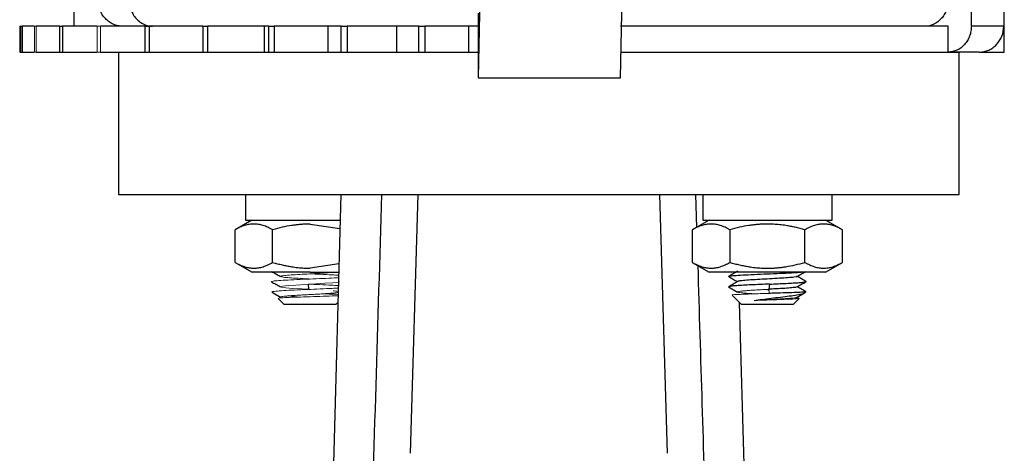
# Model space of a CAD drawing. Header units: millimetres. Extents: x 277 to 1167, y -325 to 554.
# Tile 7 of 13: x 577 to 653, y 193 to 227. Entities that reach past the tile are written whole.
import ezdxf

# ---------------------------------------------------------------- set-up
doc = ezdxf.new("R2010")
doc.units = ezdxf.units.MM

msp = doc.modelspace()

# ---------------------------------------------------------------- linework, layer by layer
at = {"color": 7, "linetype": 'Continuous', "lineweight": 25}
for p, q in [((613.235, 247.249), (612.689, 222.226)), ((623.687, 222.226), (624.111, 241.65)), ((581.417, 230.226), (581.417, 226.226)), ((650.827, 226.226), (650.827, 230.226)), ((653.336, 230.226), (653.336, 226.226)), ((612.685, 227.226), (612.685, 222.226)), ((577.241, 226.226), (577.241, 224.226)), ((577.241, 226.226), (577.293, 226.226)), ((577.293, 226.226), (577.293, 224.226)), ((577.293, 226.226), (577.443, 226.226)), ((578.324, 226.226), (577.443, 226.226)), ((577.443, 226.226), (577.443, 224.226)), ((580.31, 226.226), (578.517, 226.226)), ((580.31, 226.226), (580.31, 224.226)), ((580.31, 226.226), (580.548, 226.226)), ((583.201, 226.226), (580.548, 226.226)), ((580.548, 226.226), (580.548, 224.226)), ((586.927, 226.226), (583.486, 226.226)), ((586.927, 226.226), (586.927, 224.226)), ((586.927, 226.226), (587.258, 226.226)), ((591.394, 226.226), (587.258, 226.226)), ((587.258, 226.226), (587.258, 224.226)), ((591.394, 226.226), (591.394, 224.226)), ((591.394, 226.226), (591.772, 226.226)), ((596.149, 226.226), (591.772, 226.226)), ((591.772, 226.226), (591.772, 224.226)), ((596.495, 226.226), (596.149, 226.226)), ((596.149, 226.226), (596.149, 224.226)), ((596.495, 226.226), (596.916, 226.226)), ((596.495, 224.226), (596.495, 226.226)), ((601.056, 226.226), (596.916, 226.226)), ((596.916, 226.226), (596.916, 224.226)), ((602.109, 226.226), (601.056, 226.226)), ((601.056, 226.226), (601.056, 224.226)), ((602.109, 226.226), (602.564, 226.226)), ((602.109, 224.226), (602.109, 226.226)), ((606.365, 226.226), (602.564, 226.226)), ((602.564, 226.226), (602.564, 224.226)), ((608.099, 226.226), (606.365, 226.226)), ((606.365, 226.226), (606.365, 224.226)), ((608.099, 226.226), (608.577, 226.226)), ((608.099, 224.226), (608.099, 226.226)), ((611.945, 226.226), (608.577, 226.226)), ((608.577, 226.226), (608.577, 224.226)), ((612.685, 226.226), (611.945, 226.226)), ((611.945, 226.226), (611.945, 224.226)), ((649.029, 226.226), (623.701, 226.226)), ((649.029, 224.226), (649.029, 226.226)), ((653.336, 226.226), (650.827, 226.226)), ((653.377, 224.226), (653.377, 226.226)), ((577.241, 224.226), (577.293, 224.226)), ((577.293, 224.226), (577.443, 224.226)), ((577.443, 224.226), (578.324, 224.226)), ((578.517, 224.226), (580.31, 224.226)), ((580.31, 224.226), (580.548, 224.226)), ((580.548, 224.226), (583.201, 224.226)), ((583.486, 224.226), (586.927, 224.226)), ((584.877, 224.226), (584.877, 213.226)), ((586.927, 224.226), (587.258, 224.226)), ((587.258, 224.226), (591.394, 224.226)), ((591.394, 224.226), (591.772, 224.226)), ((591.772, 224.226), (596.149, 224.226)), ((596.149, 224.226), (596.495, 224.226)), ((596.495, 224.226), (596.916, 224.226)), ((596.916, 224.226), (601.056, 224.226)), ((601.056, 224.226), (602.109, 224.226)), ((602.109, 224.226), (602.564, 224.226)), ((602.564, 224.226), (606.365, 224.226)), ((606.365, 224.226), (608.099, 224.226)), ((608.099, 224.226), (608.577, 224.226)), ((608.577, 224.226), (611.945, 224.226)), ((611.945, 224.226), (612.685, 224.226)), ((623.73, 224.226), (649.029, 224.226)), ((649.029, 224.226), (649.877, 224.226)), ((649.877, 213.226), (649.877, 224.226)), ((651.444, 224.226), (653.377, 224.226)), ((612.685, 222.226), (612.689, 222.226)), ((612.689, 222.226), (623.687, 222.226)), ((584.877, 213.226), (617.377, 213.226)), ((594.699, 213.226), (594.699, 211.226)), ((602.072, 213.226), (599.826, 132.241)), ((607.456, 193.226), (608.05, 213.226)), ((617.377, 213.226), (649.877, 213.226)), ((626.703, 213.226), (627.297, 193.226)), ((629.504, 213.226), (629.581, 210.684)), ((630.054, 213.226), (630.054, 211.226)), ((640.054, 211.226), (640.054, 213.226)), ((595.199, 211.226), (593.895, 210.5)), ((594.699, 211.226), (602.016, 211.226)), ((599.699, 210.935), (601.999, 210.592)), ((630.554, 211.226), (629.251, 210.5)), ((630.054, 211.226), (640.054, 211.226)), ((640.858, 210.5), (639.554, 211.226)), ((593.899, 207.977), (593.899, 210.502)), ((596.799, 207.977), (596.799, 210.502)), ((629.254, 207.977), (629.254, 210.502)), ((632.154, 210.502), (632.154, 207.977)), ((637.954, 207.977), (637.954, 210.502)), ((640.854, 207.977), (640.854, 210.502)), ((593.895, 207.979), (595.205, 207.223)), ((601.923, 207.872), (599.699, 207.528)), ((629.251, 207.979), (630.56, 207.223)), ((639.549, 207.223), (640.858, 207.979)), ((637.316, 206.917), (637.323, 206.905)), ((596.726, 205.699), (596.784, 205.641)), ((596.83, 205.611), (597.403, 205.279)), ((599.543, 206.298), (599.579, 205.898)), ((632.058, 206.085), (632.758, 205.679)), ((635.055, 205.892), (635.227, 205.884)), ((635.21, 206.298), (635.174, 205.898)), ((637.351, 205.279), (637.923, 205.611)), ((637.953, 205.693), (637.943, 205.726)), ((637.969, 205.641), (638.028, 205.699)), ((597.228, 205.197), (597.699, 204.726)), ((601.699, 204.726), (601.84, 204.867)), ((633.054, 204.726), (632.33, 205.451)), ((634.927, 132.241), (632.913, 204.867)), ((637.525, 205.197), (637.054, 204.726))]:
    msp.add_line(p, q, dxfattribs=at)
at = {"color": 144, "linetype": 'Continuous', "lineweight": 18}
for p, q in [((578.324, 226.226), (578.517, 226.226)), ((578.397, 224.226), (578.397, 226.226)), ((578.517, 226.226), (578.517, 224.226)), ((583.201, 226.226), (583.486, 226.226)), ((583.224, 224.226), (583.224, 226.226)), ((583.486, 226.226), (583.486, 224.226)), ((578.324, 224.226), (578.517, 224.226)), ((583.201, 224.226), (583.486, 224.226)), ((596.81, 205.726), (596.731, 205.704)), ((635.174, 205.898), (635.203, 205.582))]:
    msp.add_line(p, q, dxfattribs=at)
at = {"color": 144, "linetype": 'Continuous', "lineweight": 18, "flags": 128}
msp.add_lwpolyline([(601.981, 206.48), (601.845, 206.444), (601.443, 206.401), (600.843, 206.358), (600.114, 206.314), (599.338, 206.271), (598.603, 206.228), (597.992, 206.185), (597.574, 206.142), (597.396, 206.099), (597.479, 206.056), (597.812, 206.013), (598.358, 205.97), (599.057, 205.927), (599.579, 205.898), (599.579, 205.898)], dxfattribs=at)
at = {"color": 7, "linetype": 'Continuous', "lineweight": 25}
for points, knots in [([(585.203, 226.226), (585.078, 226.226), (584.955, 226.239), (584.713, 226.29), (584.593, 226.328), (584.364, 226.429), (584.255, 226.49), (584.049, 226.635), (583.952, 226.719), (583.69, 226.996), (583.549, 227.219), (583.36, 227.7), (583.31, 227.962), (583.31, 228.226)], [0, 0, 0, 0, 0.125, 0.125, 0.25, 0.25, 0.375, 0.375, 0.5, 0.5, 0.75, 0.75, 1, 1, 1, 1]), ([(585.725, 228.226), (585.725, 228.094), (585.736, 227.964), (585.782, 227.709), (585.816, 227.582), (585.907, 227.339), (585.962, 227.225), (586.092, 227.007), (586.168, 226.904), (586.417, 226.628), (586.617, 226.479), (587.05, 226.279), (587.286, 226.226), (587.523, 226.226)], [0, 0, 0, 0, 0.125, 0.125, 0.25, 0.25, 0.375, 0.375, 0.5, 0.5, 0.75, 0.75, 1, 1, 1, 1]), ([(649.029, 228.226), (649.029, 228.094), (649.017, 227.964), (648.971, 227.709), (648.937, 227.582), (648.847, 227.339), (648.791, 227.225), (648.661, 227.007), (648.585, 226.904), (648.336, 226.628), (648.136, 226.479), (647.704, 226.279), (647.468, 226.226), (647.23, 226.226)], [0, 0, 0, 0, 0.125, 0.125, 0.25, 0.25, 0.375, 0.375, 0.5, 0.5, 0.75, 0.75, 1, 1, 1, 1]), ([(596.018, 226.226), (596.013, 226.226), (595.718, 226.226), (595.708, 226.226), (595.699, 226.226)], [0, 0, 0, 0, 0.016194, 1, 1, 1, 1]), ([(650.827, 226.226), (650.827, 226.094), (650.815, 225.964), (650.77, 225.709), (650.735, 225.582), (650.645, 225.339), (650.59, 225.225), (650.459, 225.007), (650.383, 224.904), (650.135, 224.628), (649.934, 224.479), (649.502, 224.279), (649.266, 224.226), (649.029, 224.226)], [0, 0, 0, 0, 0.125, 0.125, 0.25, 0.25, 0.375, 0.375, 0.5, 0.5, 0.75, 0.75, 1, 1, 1, 1]), ([(651.444, 224.226), (651.568, 224.226), (651.691, 224.239), (651.933, 224.29), (652.053, 224.328), (652.282, 224.429), (652.391, 224.49), (652.597, 224.635), (652.694, 224.719), (652.956, 224.996), (653.097, 225.219), (653.286, 225.7), (653.336, 225.962), (653.336, 226.226)], [0, 0, 0, 0, 0.125, 0.125, 0.25, 0.25, 0.375, 0.375, 0.5, 0.5, 0.75, 0.75, 1, 1, 1, 1]), ([(602.587, 125.662), (602.874, 135.146), (603.161, 144.63), (603.449, 154.114), (603.748, 163.966), (604.047, 173.818), (604.347, 183.67), (604.647, 193.522), (604.948, 203.374), (605.25, 213.226)], [0, 0, 0, 0, 0.02846466, 0.02846466, 0.02846466, 0.0580345, 0.0580345, 0.0580345, 0.08760433, 0.08760433, 0.08760433, 0.08760433]), ([(596.799, 210.502), (596.736, 210.536), (596.612, 210.603), (596.427, 210.69), (596.244, 210.765), (596.004, 210.846), (595.707, 210.916), (595.349, 210.944), (594.993, 210.916), (594.633, 210.831), (594.267, 210.696), (594.023, 210.567), (593.899, 210.502)], [0, 0, 0, 0, 0.066349, 0.131006, 0.194349, 0.256807, 0.379184, 0.499961, 0.620748, 0.743135, 0.868961, 1, 1, 1, 1]), ([(599.699, 210.935), (599.604, 210.934), (599.414, 210.932), (599.129, 210.918), (598.844, 210.896), (598.557, 210.865), (598.122, 210.805), (597.532, 210.695), (597.047, 210.567), (596.799, 210.502)], [0, 0, 0, 0, 0.097242, 0.193977, 0.290898, 0.388681, 0.487968, 0.738799, 1, 1, 1, 1]), ([(632.154, 210.502), (632.092, 210.536), (631.968, 210.603), (631.782, 210.69), (631.599, 210.765), (631.359, 210.846), (631.062, 210.916), (630.704, 210.944), (630.348, 210.916), (629.988, 210.831), (629.622, 210.696), (629.379, 210.567), (629.254, 210.502)], [0, 0, 0, 0, 0.066349, 0.131006, 0.194348, 0.256807, 0.379183, 0.499961, 0.620748, 0.743135, 0.868961, 1, 1, 1, 1]), ([(635.054, 210.935), (634.959, 210.934), (634.769, 210.932), (634.484, 210.918), (634.199, 210.896), (633.912, 210.865), (633.478, 210.805), (632.888, 210.695), (632.402, 210.567), (632.154, 210.502)], [0, 0, 0, 0, 0.0972423, 0.1939768, 0.2908984, 0.3886812, 0.487968, 0.7387994, 1, 1, 1, 1]), ([(637.954, 210.502), (637.83, 210.536), (637.583, 210.603), (637.215, 210.689), (636.851, 210.763), (636.45, 210.832), (636.011, 210.889), (635.532, 210.928), (635.214, 210.933), (635.054, 210.935)], [0, 0, 0, 0, 0.131774, 0.260211, 0.386049, 0.51013, 0.675391, 0.837632, 1, 1, 1, 1]), ([(640.854, 210.502), (640.792, 210.536), (640.668, 210.603), (640.482, 210.69), (640.299, 210.765), (640.059, 210.846), (639.761, 210.916), (639.405, 210.944), (639.047, 210.916), (638.688, 210.831), (638.322, 210.696), (638.079, 210.567), (637.954, 210.502)], [0, 0, 0, 0, 0.066349, 0.131006, 0.194349, 0.256807, 0.379185, 0.499961, 0.620749, 0.743135, 0.868961, 1, 1, 1, 1]), ([(593.899, 207.977), (593.962, 207.941), (594.086, 207.872), (594.272, 207.782), (594.455, 207.704), (594.695, 207.62), (594.993, 207.547), (595.349, 207.519), (595.706, 207.547), (596.065, 207.635), (596.431, 207.776), (596.675, 207.909), (596.799, 207.977)], [0, 0, 0, 0, 0.066532, 0.131334, 0.194788, 0.257328, 0.379522, 0.50007, 0.620608, 0.742791, 0.868725, 1, 1, 1, 1]), ([(596.799, 207.977), (596.924, 207.942), (597.172, 207.872), (597.542, 207.782), (597.907, 207.705), (598.309, 207.634), (598.747, 207.576), (599.224, 207.535), (599.541, 207.531), (599.699, 207.528)], [0, 0, 0, 0, 0.132605, 0.261773, 0.388259, 0.512926, 0.677276, 0.838591, 1, 1, 1, 1]), ([(629.254, 207.977), (629.317, 207.941), (629.441, 207.872), (629.627, 207.782), (629.81, 207.704), (630.05, 207.62), (630.349, 207.547), (630.704, 207.519), (631.062, 207.547), (631.42, 207.635), (631.787, 207.776), (632.03, 207.909), (632.154, 207.977)], [0, 0, 0, 0, 0.066532, 0.131334, 0.194788, 0.257328, 0.379522, 0.50007, 0.620608, 0.742791, 0.868725, 1, 1, 1, 1]), ([(632.154, 207.977), (632.28, 207.942), (632.527, 207.872), (632.897, 207.782), (633.263, 207.705), (633.664, 207.634), (634.103, 207.576), (634.579, 207.535), (634.896, 207.531), (635.054, 207.528)], [0, 0, 0, 0, 0.132605, 0.261773, 0.388259, 0.512926, 0.677277, 0.838592, 1, 1, 1, 1]), ([(635.054, 207.528), (635.15, 207.529), (635.341, 207.531), (635.627, 207.545), (635.912, 207.568), (636.2, 207.601), (636.635, 207.664), (637.224, 207.777), (637.707, 207.909), (637.954, 207.977)], [0, 0, 0, 0, 0.097436, 0.194368, 0.291502, 0.389525, 0.48909, 0.739265, 1, 1, 1, 1]), ([(637.954, 207.977), (638.017, 207.941), (638.141, 207.872), (638.327, 207.782), (638.51, 207.704), (638.75, 207.62), (639.047, 207.547), (639.405, 207.519), (639.761, 207.547), (640.121, 207.635), (640.486, 207.776), (640.73, 207.909), (640.854, 207.977)], [0, 0, 0, 0, 0.066532, 0.131334, 0.194787, 0.257328, 0.379521, 0.50007, 0.620607, 0.742791, 0.868725, 1, 1, 1, 1]), ([(599.699, 207.226), (599.11, 207.226), (598.521, 207.226), (597.433, 207.226), (596.934, 207.226), (596.101, 207.226), (595.767, 207.226), (595.316, 207.226), (595.199, 207.226), (595.199, 207.226)], [0, 0, 0, 0, 0.25, 0.25, 0.5, 0.5, 0.75, 0.75, 1, 1, 1, 1]), ([(596.703, 207.284), (596.821, 207.216), (597.055, 207.081), (597.29, 206.945), (597.407, 206.877)], [0, 0, 0, 0, 0.500197, 1, 1, 1, 1]), ([(599.699, 207.226), (600.306, 207.226), (601.114, 207.226), (601.748, 207.226), (601.905, 207.226)], [0, 0, 0, 0, 0.750929, 1, 1, 1, 1]), ([(629.671, 207.736), (629.889, 200.603), (630.381, 184.506), (631.213, 157.148), (631.825, 136.924), (632.166, 125.662)], [0, 0, 0, 0, 0.2607389, 0.58837, 1, 1, 1, 1]), ([(635.054, 207.226), (634.465, 207.226), (633.877, 207.226), (632.788, 207.226), (632.289, 207.226), (631.456, 207.226), (631.122, 207.226), (630.671, 207.226), (630.554, 207.226), (630.554, 207.226)], [0, 0, 0, 0, 0.25, 0.25, 0.5, 0.5, 0.75, 0.75, 1, 1, 1, 1]), ([(632.086, 206.873), (632.071, 206.879), (632.027, 206.898), (632.151, 206.931), (632.589, 206.972), (633.328, 207.015), (634.261, 207.058), (635.286, 207.101), (636.277, 207.144), (637.13, 207.186), (637.487, 207.213), (637.658, 207.226)], [0, 0, 0, 0, 0.052381, 0.158818, 0.280699, 0.402408, 0.524085, 0.645739, 0.767378, 0.889013, 1, 1, 1, 1]), ([(632.76, 207.305), (632.643, 207.237), (632.408, 207.101), (632.174, 206.965), (632.056, 206.897)], [0, 0, 0, 0, 0.499819, 1, 1, 1, 1]), ([(639.554, 207.226), (639.554, 207.226), (639.437, 207.226), (638.986, 207.226), (638.653, 207.226), (637.82, 207.226), (637.321, 207.226), (636.232, 207.226), (635.643, 207.226), (635.054, 207.226)], [0, 0, 0, 0, 0.25, 0.25, 0.5, 0.5, 0.75, 0.75, 1, 1, 1, 1]), ([(637.346, 206.877), (637.463, 206.945), (637.698, 207.081), (637.933, 207.216), (638.05, 207.284)], [0, 0, 0, 0, 0.4998031, 1, 1, 1, 1]), ([(596.702, 206.485), (596.82, 206.417), (597.054, 206.281), (597.289, 206.145), (597.406, 206.077)], [0, 0, 0, 0, 0.500196, 1, 1, 1, 1]), ([(632.761, 206.505), (632.644, 206.437), (632.409, 206.301), (632.174, 206.165), (632.057, 206.097)], [0, 0, 0, 0, 0.499804, 1, 1, 1, 1]), ([(632.058, 206.884), (632.176, 206.817), (632.402, 206.686), (632.628, 206.555), (632.737, 206.491)], [0, 0, 0, 0, 0.518381, 1, 1, 1, 1]), ([(637.336, 206.879), (637.338, 206.877), (637.351, 206.861), (637.127, 206.831), (636.672, 206.788), (636.008, 206.745), (635.243, 206.702), (634.456, 206.659), (633.734, 206.616), (633.172, 206.573), (632.831, 206.535), (632.799, 206.512), (632.786, 206.503)], [0, 0, 0, 0, 0.013645, 0.128006, 0.242329, 0.356622, 0.470894, 0.585154, 0.699409, 0.81367, 0.927945, 1, 1, 1, 1]), ([(635.21, 206.298), (635.439, 206.308), (635.662, 206.317), (636.098, 206.337), (636.31, 206.346), (636.704, 206.365), (636.891, 206.375), (637.229, 206.394), (637.378, 206.404), (637.639, 206.423), (637.749, 206.433), (637.918, 206.452), (637.98, 206.462), (638.052, 206.481), (638.063, 206.491), (638.032, 206.51), (637.991, 206.519), (637.925, 206.529)], [0, 0, 0, 0, 0.125, 0.125, 0.25, 0.25, 0.375, 0.375, 0.5, 0.5, 0.625, 0.625, 0.75, 0.75, 0.875, 0.875, 1, 1, 1, 1]), ([(637.347, 206.077), (637.464, 206.145), (637.699, 206.281), (637.934, 206.417), (638.051, 206.485)], [0, 0, 0, 0, 0.499804, 1, 1, 1, 1]), ([(638.049, 206.499), (637.931, 206.567), (637.706, 206.698), (637.48, 206.829), (637.372, 206.891)], [0, 0, 0, 0, 0.520084, 1, 1, 1, 1]), ([(596.835, 205.62), (596.817, 205.626), (596.718, 205.663), (596.769, 205.698), (596.81, 205.726)], [0, 0, 0, 0, 0.182199, 1, 1, 1, 1]), ([(635.21, 206.298), (634.969, 206.288), (634.73, 206.278), (634.258, 206.257), (634.027, 206.247), (633.594, 206.227), (633.385, 206.217), (633.01, 206.196), (632.841, 206.186), (632.544, 206.166), (632.42, 206.156), (632.223, 206.135), (632.15, 206.125), (632.062, 206.105), (632.046, 206.095), (632.072, 206.074), (632.114, 206.064), (632.184, 206.054)], [0, 0, 0, 0, 0.125, 0.125, 0.25, 0.25, 0.375, 0.375, 0.5, 0.5, 0.625, 0.625, 0.75, 0.75, 0.875, 0.875, 1, 1, 1, 1]), ([(634.038, 205.033), (634.238, 205.062), (634.645, 205.122), (635.358, 205.208), (636.087, 205.295), (636.777, 205.381), (637.371, 205.468), (637.776, 205.554), (637.977, 205.613), (637.967, 205.642), (637.966, 205.644)], [0, 0, 0, 0, 0.127988, 0.260546, 0.397677, 0.539385, 0.685676, 0.836552, 0.992016, 1, 1, 1, 1]), ([(637.319, 206.08), (637.311, 206.072), (637.289, 206.05), (636.97, 206.013), (636.423, 205.97), (635.784, 205.932), (635.35, 205.908), (635.174, 205.898)], [0, 0, 0, 0, 0.128417, 0.36502, 0.601654, 0.838339, 1, 1, 1, 1]), ([(638.023, 205.704), (638.025, 205.703), (638.063, 205.694), (637.844, 205.675), (637.33, 205.647), (636.536, 205.62), (635.782, 205.598), (635.33, 205.585), (635.203, 205.582)], [0, 0, 0, 0, 0.015796, 0.243272, 0.468772, 0.692176, 0.913486, 1, 1, 1, 1]), ([(638.049, 205.699), (637.932, 205.767), (637.706, 205.898), (637.481, 206.028), (637.372, 206.091)], [0, 0, 0, 0, 0.519154, 1, 1, 1, 1]), ([(598.7, 205.291), (598.695, 205.292), (598.442, 205.322), (598.18, 205.353), (597.984, 205.383), (597.975, 205.384)], [0, 0, 0, 0, 0.018619, 0.953641, 1, 1, 1, 1]), ([(601.699, 204.726), (601.698, 204.726), (601.697, 204.726), (601.685, 204.726), (601.665, 204.726), (601.638, 204.726), (601.603, 204.726), (601.528, 204.726), (601.383, 204.726), (601.123, 204.726), (600.805, 204.726), (600.45, 204.726), (600.076, 204.726), (599.699, 204.726), (599.322, 204.726), (598.949, 204.726), (598.593, 204.726), (598.275, 204.726), (598.015, 204.726), (597.851, 204.726), (597.757, 204.726), (597.708, 204.726), (597.702, 204.726), (597.699, 204.726)], [0, 0, 0, 0, 0.020143, 0.040132, 0.060045, 0.079962, 0.099964, 0.120131, 0.185069, 0.250093, 0.315032, 0.380056, 0.44, 0.500029, 0.559973, 0.620002, 0.68494, 0.749964, 0.814903, 0.879927, 0.92004, 0.95985, 1, 1, 1, 1]), ([(637.054, 204.726), (637.054, 204.726), (637.002, 204.726), (636.802, 204.726), (636.654, 204.726), (636.283, 204.726), (636.062, 204.726), (635.578, 204.726), (635.316, 204.726), (634.793, 204.726), (634.531, 204.726), (634.047, 204.726), (633.825, 204.726), (633.455, 204.726), (633.307, 204.726), (633.106, 204.726), (633.054, 204.726), (633.054, 204.726)], [0, 0, 0, 0, 0.125, 0.125, 0.25, 0.25, 0.375, 0.375, 0.5, 0.5, 0.625, 0.625, 0.75, 0.75, 0.875, 0.875, 1, 1, 1, 1])]:
    msp.add_open_spline(points, degree=3, knots=knots, dxfattribs=at)
msp.add_open_spline([(651.444, 224.226), (650.794, 224.226), (649.986, 224.226), (649.029, 224.226)], degree=3, dxfattribs=at)
at = {"color": 144, "linetype": 'Continuous', "lineweight": 18}
for points, knots in [([(595.199, 211.226), (595.199, 211.226), (595.316, 211.226), (595.767, 211.226), (596.101, 211.226), (596.934, 211.226), (597.433, 211.226), (598.521, 211.226), (599.11, 211.226), (599.699, 211.226)], [0, 0, 0, 0, 0.25, 0.25, 0.5, 0.5, 0.75, 0.75, 1, 1, 1, 1]), ([(599.699, 211.226), (600.304, 211.226), (601.156, 211.226), (601.823, 211.226), (602.016, 211.226)], [0, 0, 0, 0, 0.710402, 1, 1, 1, 1]), ([(630.554, 211.226), (630.554, 211.226), (630.671, 211.226), (631.122, 211.226), (631.456, 211.226), (632.289, 211.226), (632.788, 211.226), (633.877, 211.226), (634.465, 211.226), (635.054, 211.226)], [0, 0, 0, 0, 0.25, 0.25, 0.5, 0.5, 0.75, 0.75, 1, 1, 1, 1]), ([(635.054, 211.226), (635.643, 211.226), (636.232, 211.226), (637.321, 211.226), (637.82, 211.226), (638.653, 211.226), (638.986, 211.226), (639.437, 211.226), (639.554, 211.226), (639.554, 211.226)], [0, 0, 0, 0, 0.25, 0.25, 0.5, 0.5, 0.75, 0.75, 1, 1, 1, 1]), ([(601.691, 207.226), (601.673, 207.223), (601.557, 207.206), (601.12, 207.175), (600.438, 207.132), (599.652, 207.089), (598.876, 207.046), (598.192, 207.003), (597.679, 206.96), (597.394, 206.917), (597.37, 206.874), (597.61, 206.831), (598.086, 206.788), (598.744, 206.745), (599.318, 206.713), (599.637, 206.695), (599.699, 206.691)], [0, 0, 0, 0, 0.015403, 0.095802, 0.1762045, 0.2566169, 0.3370455, 0.4174961, 0.4979742, 0.578484, 0.658988, 0.739461, 0.8199079, 0.9003338, 0.9807445, 1, 1, 1, 1]), ([(601.899, 206.985), (601.739, 206.995), (601.35, 207.019), (600.558, 207.055), (599.959, 207.08), (599.698, 207.091)], [0, 0, 0, 0, 0.282229, 0.686361, 1, 1, 1, 1]), ([(596.722, 206.482), (596.713, 206.485), (596.667, 206.501), (596.803, 206.531), (597.23, 206.572), (597.972, 206.615), (598.903, 206.658), (599.931, 206.701), (600.912, 206.744), (601.601, 206.776), (601.846, 206.794), (601.893, 206.797)], [0, 0, 0, 0, 0.0289876, 0.1482954, 0.2845741, 0.4209862, 0.5574409, 0.6939339, 0.8304274, 0.9669157, 1, 1, 1, 1]), ([(601.871, 205.996), (601.72, 205.987), (601.34, 205.963), (600.487, 205.925), (599.471, 205.882), (598.471, 205.839), (597.618, 205.796), (597.06, 205.758), (596.879, 205.735), (596.81, 205.726)], [0, 0, 0, 0, 0.104923, 0.263977, 0.423381, 0.582583, 0.741515, 0.900486, 1, 1, 1, 1]), ([(601.862, 205.648), (601.82, 205.641), (601.722, 205.626), (601.457, 205.601), (601.101, 205.574), (600.678, 205.547), (600.212, 205.52), (599.723, 205.493), (599.232, 205.466), (598.763, 205.439), (598.336, 205.412), (597.97, 205.385), (597.681, 205.358), (597.484, 205.331), (597.384, 205.304), (597.394, 205.277), (597.472, 205.254), (597.582, 205.241), (597.619, 205.236)], [0, 0, 0, 0, 0.0480995, 0.1137528, 0.1793965, 0.2450481, 0.3106938, 0.3763436, 0.4419913, 0.507639, 0.5732888, 0.6389345, 0.7045861, 0.7702298, 0.8358831, 0.9015251, 0.9671797, 1, 1, 1, 1]), ([(599.543, 206.298), (599.837, 206.286), (600.469, 206.259), (601.307, 206.222), (601.708, 206.197), (601.877, 206.187)], [0, 0, 0, 0, 0.336975, 0.72253, 1, 1, 1, 1]), ([(601.469, 205.779), (601.533, 205.774), (601.703, 205.76), (601.802, 205.745), (601.864, 205.736)], [0, 0, 0, 0, 0.379433, 1, 1, 1, 1]), ([(632.33, 205.451), (632.319, 205.461), (632.384, 205.472), (632.658, 205.494), (632.867, 205.505), (633.4, 205.527), (633.722, 205.538), (634.431, 205.56), (634.817, 205.571), (635.203, 205.582)], [0, 0, 0, 0, 0.25, 0.25, 0.5, 0.5, 0.75, 0.75, 1, 1, 1, 1]), ([(635.174, 205.898), (635.011, 205.889), (634.684, 205.871), (634.208, 205.844), (633.771, 205.817), (633.392, 205.79), (633.087, 205.763), (632.87, 205.736), (632.752, 205.709), (632.736, 205.682), (632.825, 205.655), (633.013, 205.628), (633.295, 205.601), (633.645, 205.574), (633.925, 205.557), (634.061, 205.548)], [0, 0, 0, 0, 0.077246, 0.154472, 0.231721, 0.308951, 0.3862, 0.46343, 0.540678, 0.617909, 0.695157, 0.772389, 0.849635, 0.926869, 1, 1, 1, 1]), ([(601.855, 205.402), (601.77, 205.397), (601.499, 205.382), (600.722, 205.356), (599.705, 205.324), (598.691, 205.292), (597.867, 205.261), (597.31, 205.229), (597.255, 205.208), (597.228, 205.197)], [0, 0, 0, 0, 0.072893, 0.232174, 0.38955, 0.54502, 0.698585, 0.850245, 1, 1, 1, 1]), ([(600.693, 205.548), (600.859, 205.543), (601.196, 205.532), (601.591, 205.518), (601.781, 205.509), (601.858, 205.505)], [0, 0, 0, 0, 0.368836, 0.74761, 1, 1, 1, 1]), ([(637.349, 205.293), (637.351, 205.287), (637.357, 205.273), (637.251, 205.25), (637.047, 205.223), (636.749, 205.196), (636.376, 205.169), (635.944, 205.142), (635.471, 205.115), (634.981, 205.087), (634.491, 205.06), (634.189, 205.042), (634.038, 205.033)], [0, 0, 0, 0, 0.062227, 0.166434, 0.27062, 0.374828, 0.479012, 0.583222, 0.687406, 0.791616, 0.895795, 1, 1, 1, 1]), ([(634.038, 205.033), (634.382, 205.047), (634.776, 205.061), (635.57, 205.088), (635.968, 205.102), (636.668, 205.129), (636.968, 205.142), (637.39, 205.17), (637.512, 205.183), (637.525, 205.197)], [0, 0, 0, 0, 0.25, 0.25, 0.5, 0.5, 0.75, 0.75, 1, 1, 1, 1]), ([(637.17, 205.241), (637.241, 205.237), (637.501, 205.222), (637.515, 205.208), (637.525, 205.197)], [0, 0, 0, 0, 0.277117, 1, 1, 1, 1])]:
    msp.add_open_spline(points, degree=3, knots=knots, dxfattribs=at)

doc.saveas('drawing.dxf')
